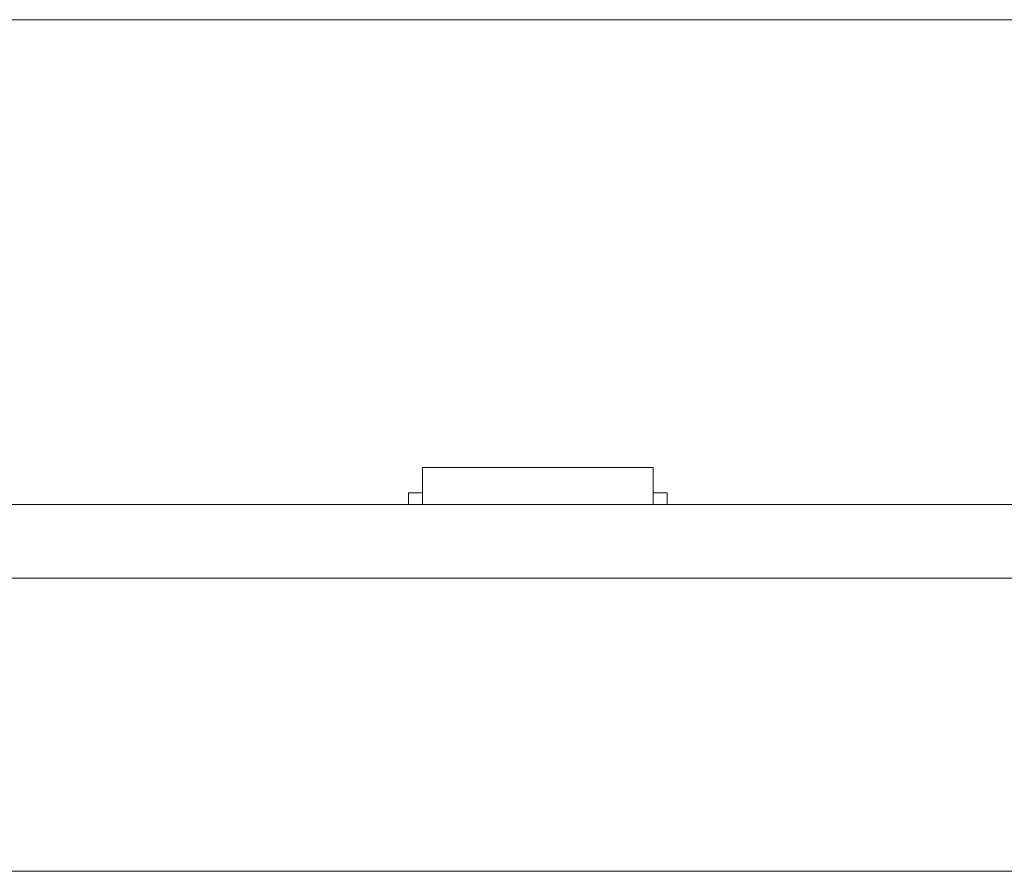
# Model space of a CAD drawing. Header units: inches. Extents: x -35 to 647, y 178 to 608.
# Tile 77 of 234: x 231 to 252, y 441 to 460. Entities that reach past the tile are written whole.
import ezdxf

# ---------------------------------------------------------------- set-up
doc = ezdxf.new("R2010")
doc.units = ezdxf.units.IN
doc.header["$MEASUREMENT"] = 0
doc.layers.add('1', color=7, linetype='Continuous')

# ---------------------------------------------------------------- blocks, each defined once
blk = doc.blocks.new('block 7')
at = {"layer": '1', "color": 8, "lineweight": 18, "true_color": 0x808080}
blk.add_lwpolyline([(554.794, 459.782), (-17.905, 459.782)], dxfattribs=at)
blk = doc.blocks.new('block 9')
at = {"layer": '1', "color": 8, "lineweight": 18, "true_color": 0x808080}
blk.add_lwpolyline([(-17.905, 441.332), (554.794, 441.332)], dxfattribs=at)
blk = doc.blocks.new('block 1902')
at = {"layer": '1', "color": 155, "lineweight": 18, "true_color": 0x4c7299}
blk.add_lwpolyline([(239.676, 450.082), (244.676, 450.082)], dxfattribs=at)
blk = doc.blocks.new('block 1903')
at = {"layer": '1', "color": 155, "lineweight": 18, "true_color": 0x4c7299}
blk.add_lwpolyline([(239.376, 449.532), (239.676, 449.532)], dxfattribs=at)
blk = doc.blocks.new('block 1904')
at = {"layer": '1', "color": 155, "lineweight": 18, "true_color": 0x4c7299}
blk.add_lwpolyline([(244.976, 449.532), (244.676, 449.532)], dxfattribs=at)
blk = doc.blocks.new('block 2148')
at = {"layer": '1', "color": 155, "lineweight": 18, "true_color": 0x4c7299}
blk.add_lwpolyline([(239.676, 450.082), (239.676, 449.282)], dxfattribs=at)
blk = doc.blocks.new('block 2149')
at = {"layer": '1', "color": 155, "lineweight": 18, "true_color": 0x4c7299}
blk.add_lwpolyline([(244.676, 450.082), (244.676, 449.282)], dxfattribs=at)
blk = doc.blocks.new('block 2150')
at = {"layer": '1', "color": 155, "lineweight": 18, "true_color": 0x4c7299}
blk.add_lwpolyline([(239.376, 449.532), (239.376, 449.282)], dxfattribs=at)
blk = doc.blocks.new('block 2151')
at = {"layer": '1', "color": 155, "lineweight": 18, "true_color": 0x4c7299}
blk.add_lwpolyline([(244.976, 449.532), (244.976, 449.282)], dxfattribs=at)
blk = doc.blocks.new('block 2255')
at = {"layer": '1', "color": 18, "lineweight": 13, "true_color": 0x4c0000}
blk.add_lwpolyline([(280.452, 449.282), (160.226, 449.282)], dxfattribs=at)
blk = doc.blocks.new('block 2256')
at = {"layer": '1', "color": 18, "lineweight": 13, "true_color": 0x4c0000}
blk.add_lwpolyline([(148.887, 449.282), (269.113, 449.282)], dxfattribs=at)
blk = doc.blocks.new('block 2259')
at = {"layer": '1', "color": 18, "lineweight": 13, "true_color": 0x4c0000}
blk.add_lwpolyline([(148.887, 449.282), (269.113, 449.282)], dxfattribs=at)
blk = doc.blocks.new('block 2260')
at = {"layer": '1', "color": 18, "lineweight": 13, "true_color": 0x4c0000}
blk.add_lwpolyline([(280.452, 449.282), (160.226, 449.282)], dxfattribs=at)
blk = doc.blocks.new('block 2324')
at = {"layer": '1', "color": 18, "lineweight": 13, "true_color": 0x4c0000}
blk.add_lwpolyline([(244.795, 449.282), (241.735, 449.282)], dxfattribs=at)
blk = doc.blocks.new('block 2348')
at = {"layer": '1', "color": 18, "lineweight": 13, "true_color": 0x4c0000}
blk.add_lwpolyline([(244.795, 449.282), (241.735, 449.282)], dxfattribs=at)
blk = doc.blocks.new('block 2450')
at = {"layer": '1', "color": 18, "lineweight": 13, "true_color": 0x4c0000}
blk.add_lwpolyline([(244.795, 449.282), (241.735, 449.282)], dxfattribs=at)
blk = doc.blocks.new('block 2451')
at = {"layer": '1', "color": 18, "lineweight": 13, "true_color": 0x4c0000}
blk.add_lwpolyline([(238.735, 449.282), (239.135, 449.282)], dxfattribs=at)
blk = doc.blocks.new('block 2476')
at = {"layer": '1', "color": 18, "lineweight": 13, "true_color": 0x4c0000}
blk.add_lwpolyline([(244.795, 449.282), (241.735, 449.282)], dxfattribs=at)
blk = doc.blocks.new('block 2485')
at = {"layer": '1', "color": 18, "lineweight": 13, "true_color": 0x4c0000}
blk.add_lwpolyline([(238.735, 449.282), (239.135, 449.282)], dxfattribs=at)
blk = doc.blocks.new('block 6352')
at = {"layer": '1', "color": 155, "lineweight": 18, "true_color": 0x4c7299}
blk.add_lwpolyline([(280.452, 449.282), (160.226, 449.282)], dxfattribs=at)
blk = doc.blocks.new('block 6366')
at = {"layer": '1', "color": 155, "lineweight": 18, "true_color": 0x4c7299}
blk.add_lwpolyline([(280.452, 447.682), (160.226, 447.682)], dxfattribs=at)
blk = doc.blocks.new('block 6374')
at = {"layer": '1', "color": 18, "lineweight": 13, "true_color": 0x4c0000}
for points in [[(149.995, 449.282), (168.697, 449.282), (243.506, 449.282), (262.209, 449.282), (266.884, 449.282), (269.113, 449.282), (270.022, 449.282), (277.758, 449.282), (284.883, 449.282), (286.295, 449.282), (288.632, 449.282), (293.308, 449.282), (312.01, 449.282)], [(369.772, 449.282), (294.963, 449.282), (285.611, 449.282), (279.408, 449.282), (260.705, 449.282), (223.301, 449.282), (185.896, 449.282), (167.194, 449.282), (162.518, 449.282), (160.226, 449.282), (159.368, 449.282), (151.642, 449.282), (76.832, 449.282), (39.428, 449.282), (30.076, 449.282), (25.401, 449.282), (22.325, 449.282), (20.143, 449.282), (19.2, 449.282), (14.524, 449.282), (11.449, 449.282), (9.145, 449.282), (8.323, 449.282)]]:
    blk.add_lwpolyline(points, dxfattribs=at)
blk = doc.blocks.new('block 6377')
at = {"layer": '1', "color": 18, "lineweight": 13, "true_color": 0x4c0000}
for points in [[(149.995, 449.282), (168.697, 449.282), (243.506, 449.282), (262.209, 449.282), (266.884, 449.282), (269.113, 449.282), (270.022, 449.282), (277.758, 449.282), (284.883, 449.282), (286.295, 449.282), (288.632, 449.282), (293.308, 449.282), (312.01, 449.282)], [(369.772, 449.282), (294.963, 449.282), (285.611, 449.282), (279.408, 449.282), (260.705, 449.282), (223.301, 449.282), (185.896, 449.282), (167.194, 449.282), (162.518, 449.282), (160.226, 449.282), (159.368, 449.282), (151.642, 449.282), (76.832, 449.282), (39.428, 449.282), (30.076, 449.282), (25.401, 449.282), (22.325, 449.282), (20.143, 449.282), (19.2, 449.282), (14.524, 449.282), (11.449, 449.282), (9.145, 449.282), (8.323, 449.282)]]:
    blk.add_lwpolyline(points, dxfattribs=at)
blk = doc.blocks.new('block 6474')
at = {"layer": '1', "color": 18, "lineweight": 13, "true_color": 0x4c0000}
blk.add_open_spline([(245.095, 449.282), (244.919, 449.282), (244.742, 449.282), (244.565, 449.282), (244.529, 449.282), (244.494, 449.282), (244.458, 449.282), (243.55, 449.282), (242.643, 449.282), (241.735, 449.282), (241.638, 449.282), (241.542, 449.282), (241.445, 449.282), (241.542, 449.282), (241.638, 449.282), (241.735, 449.282), (242.643, 449.282), (243.55, 449.282), (244.458, 449.282), (244.494, 449.282), (244.529, 449.282), (244.565, 449.282), (244.742, 449.282), (244.919, 449.282), (245.095, 449.282), (244.895, 449.282), (244.695, 449.282), (244.495, 449.282), (244.695, 449.282), (244.895, 449.282), (245.095, 449.282)], degree=3, knots=[0, 0, 0, 0, 1, 1, 1, 2, 2, 2, 3, 3, 3, 4, 4, 4, 5, 5, 5, 6, 6, 6, 7, 7, 7, 8, 8, 8, 9, 9, 9, 10, 10, 10, 10], dxfattribs=at)
blk = doc.blocks.new('block 6475')
at = {"layer": '1', "color": 18, "lineweight": 13, "true_color": 0x4c0000}
blk.add_open_spline([(245.095, 449.282), (244.919, 449.282), (244.742, 449.282), (244.565, 449.282), (244.529, 449.282), (244.494, 449.282), (244.458, 449.282), (243.55, 449.282), (242.643, 449.282), (241.735, 449.282), (241.638, 449.282), (241.542, 449.282), (241.445, 449.282), (241.542, 449.282), (241.638, 449.282), (241.735, 449.282), (242.643, 449.282), (243.55, 449.282), (244.458, 449.282), (244.494, 449.282), (244.529, 449.282), (244.565, 449.282), (244.742, 449.282), (244.919, 449.282), (245.095, 449.282), (244.895, 449.282), (244.695, 449.282), (244.495, 449.282), (244.695, 449.282), (244.895, 449.282), (245.095, 449.282)], degree=3, knots=[0, 0, 0, 0, 1, 1, 1, 2, 2, 2, 3, 3, 3, 4, 4, 4, 5, 5, 5, 6, 6, 6, 7, 7, 7, 8, 8, 8, 9, 9, 9, 10, 10, 10, 10], dxfattribs=at)
blk = doc.blocks.new('block 6476')
at = {"layer": '1', "color": 18, "lineweight": 13, "true_color": 0x4c0000}
blk.add_open_spline([(240.656, 449.282), (240.752, 449.282), (240.849, 449.282), (240.945, 449.282), (240.849, 449.282), (240.752, 449.282), (240.656, 449.282), (240.415, 449.282), (240.174, 449.282), (239.933, 449.282), (239.897, 449.282), (239.861, 449.282), (239.826, 449.282), (239.649, 449.282), (239.472, 449.282), (239.295, 449.282), (239.495, 449.282), (239.695, 449.282), (239.895, 449.282), (239.695, 449.282), (239.495, 449.282), (239.295, 449.282), (239.472, 449.282), (239.649, 449.282), (239.826, 449.282), (239.861, 449.282), (239.897, 449.282), (239.933, 449.282), (240.174, 449.282), (240.415, 449.282), (240.656, 449.282)], degree=3, knots=[0, 0, 0, 0, 1, 1, 1, 2, 2, 2, 3, 3, 3, 4, 4, 4, 5, 5, 5, 6, 6, 6, 7, 7, 7, 8, 8, 8, 9, 9, 9, 10, 10, 10, 10], dxfattribs=at)
blk = doc.blocks.new('block 6477')
at = {"layer": '1', "color": 18, "lineweight": 13, "true_color": 0x4c0000}
blk.add_open_spline([(240.656, 449.282), (240.752, 449.282), (240.849, 449.282), (240.945, 449.282), (240.849, 449.282), (240.752, 449.282), (240.656, 449.282), (240.415, 449.282), (240.174, 449.282), (239.933, 449.282), (239.897, 449.282), (239.861, 449.282), (239.826, 449.282), (239.649, 449.282), (239.472, 449.282), (239.295, 449.282), (239.495, 449.282), (239.695, 449.282), (239.895, 449.282), (239.695, 449.282), (239.495, 449.282), (239.295, 449.282), (239.472, 449.282), (239.649, 449.282), (239.826, 449.282), (239.861, 449.282), (239.897, 449.282), (239.933, 449.282), (240.174, 449.282), (240.415, 449.282), (240.656, 449.282)], degree=3, knots=[0, 0, 0, 0, 1, 1, 1, 2, 2, 2, 3, 3, 3, 4, 4, 4, 5, 5, 5, 6, 6, 6, 7, 7, 7, 8, 8, 8, 9, 9, 9, 10, 10, 10, 10], dxfattribs=at)
blk = doc.blocks.new('block 6508')
at = {"layer": '1', "color": 18, "lineweight": 13, "true_color": 0x4c0000}
blk.add_open_spline([(245.095, 449.282), (244.919, 449.282), (244.742, 449.282), (244.565, 449.282), (244.529, 449.282), (244.494, 449.282), (244.458, 449.282), (243.55, 449.282), (242.643, 449.282), (241.735, 449.282), (241.638, 449.282), (241.542, 449.282), (241.445, 449.282), (241.542, 449.282), (241.638, 449.282), (241.735, 449.282), (242.643, 449.282), (243.55, 449.282), (244.458, 449.282), (244.494, 449.282), (244.529, 449.282), (244.565, 449.282), (244.742, 449.282), (244.919, 449.282), (245.095, 449.282), (244.895, 449.282), (244.695, 449.282), (244.495, 449.282), (244.695, 449.282), (244.895, 449.282), (245.095, 449.282)], degree=3, knots=[0, 0, 0, 0, 1, 1, 1, 2, 2, 2, 3, 3, 3, 4, 4, 4, 5, 5, 5, 6, 6, 6, 7, 7, 7, 8, 8, 8, 9, 9, 9, 10, 10, 10, 10], dxfattribs=at)
blk = doc.blocks.new('block 6532')
at = {"layer": '1', "color": 18, "lineweight": 13, "true_color": 0x4c0000}
blk.add_open_spline([(240.656, 449.282), (240.752, 449.282), (240.849, 449.282), (240.945, 449.282), (240.849, 449.282), (240.752, 449.282), (240.656, 449.282), (240.415, 449.282), (240.174, 449.282), (239.933, 449.282), (239.897, 449.282), (239.861, 449.282), (239.826, 449.282), (239.649, 449.282), (239.472, 449.282), (239.295, 449.282), (239.495, 449.282), (239.695, 449.282), (239.895, 449.282), (239.695, 449.282), (239.495, 449.282), (239.295, 449.282), (239.472, 449.282), (239.649, 449.282), (239.826, 449.282), (239.861, 449.282), (239.897, 449.282), (239.933, 449.282), (240.174, 449.282), (240.415, 449.282), (240.656, 449.282)], degree=3, knots=[0, 0, 0, 0, 1, 1, 1, 2, 2, 2, 3, 3, 3, 4, 4, 4, 5, 5, 5, 6, 6, 6, 7, 7, 7, 8, 8, 8, 9, 9, 9, 10, 10, 10, 10], dxfattribs=at)
blk = doc.blocks.new('block 6537')
at = {"layer": '1', "color": 18, "lineweight": 13, "true_color": 0x4c0000}
blk.add_open_spline([(245.095, 449.282), (244.919, 449.282), (244.742, 449.282), (244.565, 449.282), (244.529, 449.282), (244.494, 449.282), (244.458, 449.282), (243.55, 449.282), (242.643, 449.282), (241.735, 449.282), (241.638, 449.282), (241.542, 449.282), (241.445, 449.282), (241.542, 449.282), (241.638, 449.282), (241.735, 449.282), (242.643, 449.282), (243.55, 449.282), (244.458, 449.282), (244.494, 449.282), (244.529, 449.282), (244.565, 449.282), (244.742, 449.282), (244.919, 449.282), (245.095, 449.282), (244.895, 449.282), (244.695, 449.282), (244.495, 449.282), (244.695, 449.282), (244.895, 449.282), (245.095, 449.282)], degree=3, knots=[0, 0, 0, 0, 1, 1, 1, 2, 2, 2, 3, 3, 3, 4, 4, 4, 5, 5, 5, 6, 6, 6, 7, 7, 7, 8, 8, 8, 9, 9, 9, 10, 10, 10, 10], dxfattribs=at)
blk = doc.blocks.new('block 6603')
at = {"layer": '1', "color": 18, "lineweight": 13, "true_color": 0x4c0000}
blk.add_open_spline([(240.656, 449.282), (240.752, 449.282), (240.849, 449.282), (240.945, 449.282), (240.849, 449.282), (240.752, 449.282), (240.656, 449.282), (240.415, 449.282), (240.174, 449.282), (239.933, 449.282), (239.897, 449.282), (239.861, 449.282), (239.826, 449.282), (239.649, 449.282), (239.472, 449.282), (239.295, 449.282), (239.495, 449.282), (239.695, 449.282), (239.895, 449.282), (239.695, 449.282), (239.495, 449.282), (239.295, 449.282), (239.472, 449.282), (239.649, 449.282), (239.826, 449.282), (239.861, 449.282), (239.897, 449.282), (239.933, 449.282), (240.174, 449.282), (240.415, 449.282), (240.656, 449.282)], degree=3, knots=[0, 0, 0, 0, 1, 1, 1, 2, 2, 2, 3, 3, 3, 4, 4, 4, 5, 5, 5, 6, 6, 6, 7, 7, 7, 8, 8, 8, 9, 9, 9, 10, 10, 10, 10], dxfattribs=at)
blk = doc.blocks.new('block 6756')
at = {"layer": '1', "color": 18, "lineweight": 13, "true_color": 0x4c0000}
blk.add_open_spline([(241.945, 449.282), (241.95, 449.282), (241.956, 449.282), (241.956, 449.282), (241.956, 449.282), (241.964, 449.282), (241.964, 449.282), (241.964, 449.282), (241.975, 449.282), (241.975, 449.282), (241.975, 449.282), (241.988, 449.282), (241.988, 449.282), (241.988, 449.282), (242.003, 449.282), (242.003, 449.282), (242.003, 449.282), (242.019, 449.282), (242.019, 449.282), (242.019, 449.282), (242.038, 449.282), (242.038, 449.282), (242.038, 449.282), (242.057, 449.282), (242.057, 449.282), (242.057, 449.282), (242.077, 449.282), (242.077, 449.282), (242.077, 449.282), (242.099, 449.282), (242.099, 449.282), (242.099, 449.282), (242.122, 449.282), (242.122, 449.282), (242.122, 449.282), (242.146, 449.282), (242.146, 449.282), (242.146, 449.282), (242.195, 449.282), (242.195, 449.282), (242.195, 449.282), (242.245, 449.282), (242.245, 449.282), (242.245, 449.282), (242.269, 449.282), (242.269, 449.282), (242.269, 449.282), (242.292, 449.282), (242.292, 449.282), (242.292, 449.282), (242.314, 449.282), (242.314, 449.282), (242.314, 449.282), (242.334, 449.282), (242.334, 449.282), (242.334, 449.282), (242.353, 449.282), (242.353, 449.282), (242.353, 449.282), (242.371, 449.282), (242.371, 449.282), (242.371, 449.282), (242.388, 449.282), (242.388, 449.282), (242.388, 449.282), (242.403, 449.282), (242.403, 449.282), (242.403, 449.282), (242.416, 449.282), (242.416, 449.282), (242.416, 449.282), (242.427, 449.282), (242.427, 449.282), (242.427, 449.282), (242.435, 449.282), (242.435, 449.282), (242.435, 449.282), (242.441, 449.282), (242.441, 449.282), (242.441, 449.282), (242.435, 449.282), (242.435, 449.282), (242.435, 449.282), (242.427, 449.282), (242.427, 449.282), (242.427, 449.282), (242.416, 449.282), (242.416, 449.282), (242.416, 449.282), (242.403, 449.282), (242.403, 449.282), (242.403, 449.282), (242.388, 449.282), (242.388, 449.282), (242.388, 449.282), (242.371, 449.282), (242.371, 449.282), (242.371, 449.282), (242.353, 449.282), (242.353, 449.282), (242.353, 449.282), (242.334, 449.282), (242.334, 449.282), (242.334, 449.282), (242.314, 449.282), (242.314, 449.282), (242.314, 449.282), (242.292, 449.282), (242.292, 449.282), (242.292, 449.282), (242.269, 449.282), (242.269, 449.282), (242.269, 449.282), (242.245, 449.282), (242.245, 449.282), (242.245, 449.282), (242.195, 449.282), (242.195, 449.282), (242.195, 449.282), (242.146, 449.282), (242.146, 449.282), (242.146, 449.282), (242.122, 449.282), (242.122, 449.282), (242.122, 449.282), (242.099, 449.282), (242.099, 449.282), (242.099, 449.282), (242.077, 449.282), (242.077, 449.282), (242.077, 449.282), (242.057, 449.282), (242.057, 449.282), (242.057, 449.282), (242.038, 449.282), (242.038, 449.282), (242.038, 449.282), (242.019, 449.282), (242.019, 449.282), (242.019, 449.282), (242.003, 449.282), (242.003, 449.282), (242.003, 449.282), (241.988, 449.282), (241.988, 449.282), (241.988, 449.282), (241.975, 449.282), (241.975, 449.282), (241.975, 449.282), (241.964, 449.282), (241.964, 449.282), (241.964, 449.282), (241.956, 449.282), (241.956, 449.282), (241.956, 449.282), (241.95, 449.282), (241.95, 449.282)], degree=3, knots=[0, 0, 0, 0, 1, 1, 1, 2, 2, 2, 3, 3, 3, 4, 4, 4, 5, 5, 5, 6, 6, 6, 7, 7, 7, 8, 8, 8, 9, 9, 9, 10, 10, 10, 11, 11, 11, 12, 12, 12, 13, 13, 13, 14, 14, 14, 15, 15, 15, 16, 16, 16, 17, 17, 17, 18, 18, 18, 19, 19, 19, 20, 20, 20, 21, 21, 21, 22, 22, 22, 23, 23, 23, 24, 24, 24, 25, 25, 25, 26, 26, 26, 27, 27, 27, 28, 28, 28, 29, 29, 29, 30, 30, 30, 31, 31, 31, 32, 32, 32, 33, 33, 33, 34, 34, 34, 35, 35, 35, 36, 36, 36, 37, 37, 37, 38, 38, 38, 39, 39, 39, 40, 40, 40, 41, 41, 41, 42, 42, 42, 43, 43, 43, 44, 44, 44, 45, 45, 45, 46, 46, 46, 47, 47, 47, 48, 48, 48, 49, 49, 49, 50, 50, 50, 51, 51, 51, 52, 52, 52, 52], dxfattribs=at)
blk = doc.blocks.new('block 6835')
at = {"layer": '1', "color": 18, "lineweight": 13, "true_color": 0x4c0000}
blk.add_open_spline([(241.945, 449.282), (241.95, 449.282), (241.956, 449.282), (241.956, 449.282), (241.956, 449.282), (241.964, 449.282), (241.964, 449.282), (241.964, 449.282), (241.975, 449.282), (241.975, 449.282), (241.975, 449.282), (241.988, 449.282), (241.988, 449.282), (241.988, 449.282), (242.003, 449.282), (242.003, 449.282), (242.003, 449.282), (242.019, 449.282), (242.019, 449.282), (242.019, 449.282), (242.038, 449.282), (242.038, 449.282), (242.038, 449.282), (242.057, 449.282), (242.057, 449.282), (242.057, 449.282), (242.077, 449.282), (242.077, 449.282), (242.077, 449.282), (242.099, 449.282), (242.099, 449.282), (242.099, 449.282), (242.122, 449.282), (242.122, 449.282), (242.122, 449.282), (242.146, 449.282), (242.146, 449.282), (242.146, 449.282), (242.195, 449.282), (242.195, 449.282), (242.195, 449.282), (242.245, 449.282), (242.245, 449.282), (242.245, 449.282), (242.269, 449.282), (242.269, 449.282), (242.269, 449.282), (242.292, 449.282), (242.292, 449.282), (242.292, 449.282), (242.314, 449.282), (242.314, 449.282), (242.314, 449.282), (242.334, 449.282), (242.334, 449.282), (242.334, 449.282), (242.353, 449.282), (242.353, 449.282), (242.353, 449.282), (242.371, 449.282), (242.371, 449.282), (242.371, 449.282), (242.388, 449.282), (242.388, 449.282), (242.388, 449.282), (242.403, 449.282), (242.403, 449.282), (242.403, 449.282), (242.416, 449.282), (242.416, 449.282), (242.416, 449.282), (242.427, 449.282), (242.427, 449.282), (242.427, 449.282), (242.435, 449.282), (242.435, 449.282), (242.435, 449.282), (242.441, 449.282), (242.441, 449.282), (242.441, 449.282), (242.435, 449.282), (242.435, 449.282), (242.435, 449.282), (242.427, 449.282), (242.427, 449.282), (242.427, 449.282), (242.416, 449.282), (242.416, 449.282), (242.416, 449.282), (242.403, 449.282), (242.403, 449.282), (242.403, 449.282), (242.388, 449.282), (242.388, 449.282), (242.388, 449.282), (242.371, 449.282), (242.371, 449.282), (242.371, 449.282), (242.353, 449.282), (242.353, 449.282), (242.353, 449.282), (242.334, 449.282), (242.334, 449.282), (242.334, 449.282), (242.314, 449.282), (242.314, 449.282), (242.314, 449.282), (242.292, 449.282), (242.292, 449.282), (242.292, 449.282), (242.269, 449.282), (242.269, 449.282), (242.269, 449.282), (242.245, 449.282), (242.245, 449.282), (242.245, 449.282), (242.195, 449.282), (242.195, 449.282), (242.195, 449.282), (242.146, 449.282), (242.146, 449.282), (242.146, 449.282), (242.122, 449.282), (242.122, 449.282), (242.122, 449.282), (242.099, 449.282), (242.099, 449.282), (242.099, 449.282), (242.077, 449.282), (242.077, 449.282), (242.077, 449.282), (242.057, 449.282), (242.057, 449.282), (242.057, 449.282), (242.038, 449.282), (242.038, 449.282), (242.038, 449.282), (242.019, 449.282), (242.019, 449.282), (242.019, 449.282), (242.003, 449.282), (242.003, 449.282), (242.003, 449.282), (241.988, 449.282), (241.988, 449.282), (241.988, 449.282), (241.975, 449.282), (241.975, 449.282), (241.975, 449.282), (241.964, 449.282), (241.964, 449.282), (241.964, 449.282), (241.956, 449.282), (241.956, 449.282), (241.956, 449.282), (241.95, 449.282), (241.95, 449.282)], degree=3, knots=[0, 0, 0, 0, 1, 1, 1, 2, 2, 2, 3, 3, 3, 4, 4, 4, 5, 5, 5, 6, 6, 6, 7, 7, 7, 8, 8, 8, 9, 9, 9, 10, 10, 10, 11, 11, 11, 12, 12, 12, 13, 13, 13, 14, 14, 14, 15, 15, 15, 16, 16, 16, 17, 17, 17, 18, 18, 18, 19, 19, 19, 20, 20, 20, 21, 21, 21, 22, 22, 22, 23, 23, 23, 24, 24, 24, 25, 25, 25, 26, 26, 26, 27, 27, 27, 28, 28, 28, 29, 29, 29, 30, 30, 30, 31, 31, 31, 32, 32, 32, 33, 33, 33, 34, 34, 34, 35, 35, 35, 36, 36, 36, 37, 37, 37, 38, 38, 38, 39, 39, 39, 40, 40, 40, 41, 41, 41, 42, 42, 42, 43, 43, 43, 44, 44, 44, 45, 45, 45, 46, 46, 46, 47, 47, 47, 48, 48, 48, 49, 49, 49, 50, 50, 50, 51, 51, 51, 52, 52, 52, 52], dxfattribs=at)
blk = doc.blocks.new('block 6908')
at = {"layer": '1', "color": 18, "lineweight": 13, "true_color": 0x4c0000}
blk.add_open_spline([(241.945, 449.282), (241.95, 449.282), (241.956, 449.282), (241.956, 449.282), (241.956, 449.282), (241.964, 449.282), (241.964, 449.282), (241.964, 449.282), (241.975, 449.282), (241.975, 449.282), (241.975, 449.282), (241.988, 449.282), (241.988, 449.282), (241.988, 449.282), (242.003, 449.282), (242.003, 449.282), (242.003, 449.282), (242.019, 449.282), (242.019, 449.282), (242.019, 449.282), (242.038, 449.282), (242.038, 449.282), (242.038, 449.282), (242.057, 449.282), (242.057, 449.282), (242.057, 449.282), (242.077, 449.282), (242.077, 449.282), (242.077, 449.282), (242.099, 449.282), (242.099, 449.282), (242.099, 449.282), (242.122, 449.282), (242.122, 449.282), (242.122, 449.282), (242.146, 449.282), (242.146, 449.282), (242.146, 449.282), (242.195, 449.282), (242.195, 449.282), (242.195, 449.282), (242.245, 449.282), (242.245, 449.282), (242.245, 449.282), (242.269, 449.282), (242.269, 449.282), (242.269, 449.282), (242.292, 449.282), (242.292, 449.282), (242.292, 449.282), (242.314, 449.282), (242.314, 449.282), (242.314, 449.282), (242.334, 449.282), (242.334, 449.282), (242.334, 449.282), (242.353, 449.282), (242.353, 449.282), (242.353, 449.282), (242.371, 449.282), (242.371, 449.282), (242.371, 449.282), (242.388, 449.282), (242.388, 449.282), (242.388, 449.282), (242.403, 449.282), (242.403, 449.282), (242.403, 449.282), (242.416, 449.282), (242.416, 449.282), (242.416, 449.282), (242.427, 449.282), (242.427, 449.282), (242.427, 449.282), (242.435, 449.282), (242.435, 449.282), (242.435, 449.282), (242.441, 449.282), (242.441, 449.282), (242.441, 449.282), (242.435, 449.282), (242.435, 449.282), (242.435, 449.282), (242.427, 449.282), (242.427, 449.282), (242.427, 449.282), (242.416, 449.282), (242.416, 449.282), (242.416, 449.282), (242.403, 449.282), (242.403, 449.282), (242.403, 449.282), (242.388, 449.282), (242.388, 449.282), (242.388, 449.282), (242.371, 449.282), (242.371, 449.282), (242.371, 449.282), (242.353, 449.282), (242.353, 449.282), (242.353, 449.282), (242.334, 449.282), (242.334, 449.282), (242.334, 449.282), (242.314, 449.282), (242.314, 449.282), (242.314, 449.282), (242.292, 449.282), (242.292, 449.282), (242.292, 449.282), (242.269, 449.282), (242.269, 449.282), (242.269, 449.282), (242.245, 449.282), (242.245, 449.282), (242.245, 449.282), (242.195, 449.282), (242.195, 449.282), (242.195, 449.282), (242.146, 449.282), (242.146, 449.282), (242.146, 449.282), (242.122, 449.282), (242.122, 449.282), (242.122, 449.282), (242.099, 449.282), (242.099, 449.282), (242.099, 449.282), (242.077, 449.282), (242.077, 449.282), (242.077, 449.282), (242.057, 449.282), (242.057, 449.282), (242.057, 449.282), (242.038, 449.282), (242.038, 449.282), (242.038, 449.282), (242.019, 449.282), (242.019, 449.282), (242.019, 449.282), (242.003, 449.282), (242.003, 449.282), (242.003, 449.282), (241.988, 449.282), (241.988, 449.282), (241.988, 449.282), (241.975, 449.282), (241.975, 449.282), (241.975, 449.282), (241.964, 449.282), (241.964, 449.282), (241.964, 449.282), (241.956, 449.282), (241.956, 449.282), (241.956, 449.282), (241.95, 449.282), (241.95, 449.282)], degree=3, knots=[0, 0, 0, 0, 1, 1, 1, 2, 2, 2, 3, 3, 3, 4, 4, 4, 5, 5, 5, 6, 6, 6, 7, 7, 7, 8, 8, 8, 9, 9, 9, 10, 10, 10, 11, 11, 11, 12, 12, 12, 13, 13, 13, 14, 14, 14, 15, 15, 15, 16, 16, 16, 17, 17, 17, 18, 18, 18, 19, 19, 19, 20, 20, 20, 21, 21, 21, 22, 22, 22, 23, 23, 23, 24, 24, 24, 25, 25, 25, 26, 26, 26, 27, 27, 27, 28, 28, 28, 29, 29, 29, 30, 30, 30, 31, 31, 31, 32, 32, 32, 33, 33, 33, 34, 34, 34, 35, 35, 35, 36, 36, 36, 37, 37, 37, 38, 38, 38, 39, 39, 39, 40, 40, 40, 41, 41, 41, 42, 42, 42, 43, 43, 43, 44, 44, 44, 45, 45, 45, 46, 46, 46, 47, 47, 47, 48, 48, 48, 49, 49, 49, 50, 50, 50, 51, 51, 51, 52, 52, 52, 52], dxfattribs=at)
blk = doc.blocks.new('block 6926')
at = {"layer": '1', "color": 18, "lineweight": 13, "true_color": 0x4c0000}
blk.add_open_spline([(241.945, 449.282), (241.95, 449.282), (241.956, 449.282), (241.956, 449.282), (241.956, 449.282), (241.964, 449.282), (241.964, 449.282), (241.964, 449.282), (241.975, 449.282), (241.975, 449.282), (241.975, 449.282), (241.988, 449.282), (241.988, 449.282), (241.988, 449.282), (242.003, 449.282), (242.003, 449.282), (242.003, 449.282), (242.019, 449.282), (242.019, 449.282), (242.019, 449.282), (242.038, 449.282), (242.038, 449.282), (242.038, 449.282), (242.057, 449.282), (242.057, 449.282), (242.057, 449.282), (242.077, 449.282), (242.077, 449.282), (242.077, 449.282), (242.099, 449.282), (242.099, 449.282), (242.099, 449.282), (242.122, 449.282), (242.122, 449.282), (242.122, 449.282), (242.146, 449.282), (242.146, 449.282), (242.146, 449.282), (242.195, 449.282), (242.195, 449.282), (242.195, 449.282), (242.245, 449.282), (242.245, 449.282), (242.245, 449.282), (242.269, 449.282), (242.269, 449.282), (242.269, 449.282), (242.292, 449.282), (242.292, 449.282), (242.292, 449.282), (242.314, 449.282), (242.314, 449.282), (242.314, 449.282), (242.334, 449.282), (242.334, 449.282), (242.334, 449.282), (242.353, 449.282), (242.353, 449.282), (242.353, 449.282), (242.371, 449.282), (242.371, 449.282), (242.371, 449.282), (242.388, 449.282), (242.388, 449.282), (242.388, 449.282), (242.403, 449.282), (242.403, 449.282), (242.403, 449.282), (242.416, 449.282), (242.416, 449.282), (242.416, 449.282), (242.427, 449.282), (242.427, 449.282), (242.427, 449.282), (242.435, 449.282), (242.435, 449.282), (242.435, 449.282), (242.441, 449.282), (242.441, 449.282), (242.441, 449.282), (242.435, 449.282), (242.435, 449.282), (242.435, 449.282), (242.427, 449.282), (242.427, 449.282), (242.427, 449.282), (242.416, 449.282), (242.416, 449.282), (242.416, 449.282), (242.403, 449.282), (242.403, 449.282), (242.403, 449.282), (242.388, 449.282), (242.388, 449.282), (242.388, 449.282), (242.371, 449.282), (242.371, 449.282), (242.371, 449.282), (242.353, 449.282), (242.353, 449.282), (242.353, 449.282), (242.334, 449.282), (242.334, 449.282), (242.334, 449.282), (242.314, 449.282), (242.314, 449.282), (242.314, 449.282), (242.292, 449.282), (242.292, 449.282), (242.292, 449.282), (242.269, 449.282), (242.269, 449.282), (242.269, 449.282), (242.245, 449.282), (242.245, 449.282), (242.245, 449.282), (242.195, 449.282), (242.195, 449.282), (242.195, 449.282), (242.146, 449.282), (242.146, 449.282), (242.146, 449.282), (242.122, 449.282), (242.122, 449.282), (242.122, 449.282), (242.099, 449.282), (242.099, 449.282), (242.099, 449.282), (242.077, 449.282), (242.077, 449.282), (242.077, 449.282), (242.057, 449.282), (242.057, 449.282), (242.057, 449.282), (242.038, 449.282), (242.038, 449.282), (242.038, 449.282), (242.019, 449.282), (242.019, 449.282), (242.019, 449.282), (242.003, 449.282), (242.003, 449.282), (242.003, 449.282), (241.988, 449.282), (241.988, 449.282), (241.988, 449.282), (241.975, 449.282), (241.975, 449.282), (241.975, 449.282), (241.964, 449.282), (241.964, 449.282), (241.964, 449.282), (241.956, 449.282), (241.956, 449.282), (241.956, 449.282), (241.95, 449.282), (241.95, 449.282)], degree=3, knots=[0, 0, 0, 0, 1, 1, 1, 2, 2, 2, 3, 3, 3, 4, 4, 4, 5, 5, 5, 6, 6, 6, 7, 7, 7, 8, 8, 8, 9, 9, 9, 10, 10, 10, 11, 11, 11, 12, 12, 12, 13, 13, 13, 14, 14, 14, 15, 15, 15, 16, 16, 16, 17, 17, 17, 18, 18, 18, 19, 19, 19, 20, 20, 20, 21, 21, 21, 22, 22, 22, 23, 23, 23, 24, 24, 24, 25, 25, 25, 26, 26, 26, 27, 27, 27, 28, 28, 28, 29, 29, 29, 30, 30, 30, 31, 31, 31, 32, 32, 32, 33, 33, 33, 34, 34, 34, 35, 35, 35, 36, 36, 36, 37, 37, 37, 38, 38, 38, 39, 39, 39, 40, 40, 40, 41, 41, 41, 42, 42, 42, 43, 43, 43, 44, 44, 44, 45, 45, 45, 46, 46, 46, 47, 47, 47, 48, 48, 48, 49, 49, 49, 50, 50, 50, 51, 51, 51, 52, 52, 52, 52], dxfattribs=at)

msp = doc.modelspace()

# ---------------------------------------------------------------- block references
at = {"layer": '1'}
for name in ['block 7', 'block 1902', 'block 2148', 'block 2149', 'block 1903', 'block 2150', 'block 1904', 'block 2151', 'block 6374', 'block 6377', 'block 2256', 'block 2259', 'block 2255', 'block 2260', 'block 6352', 'block 2451', 'block 2485', 'block 6476', 'block 6477', 'block 6532', 'block 6603', 'block 6474', 'block 6475', 'block 6508', 'block 6537', 'block 2324', 'block 2348', 'block 2450', 'block 2476', 'block 6756', 'block 6835', 'block 6908', 'block 6926', 'block 6366', 'block 9']:
    msp.add_blockref(name, (0, 0), dxfattribs=at)

doc.saveas('drawing.dxf')
